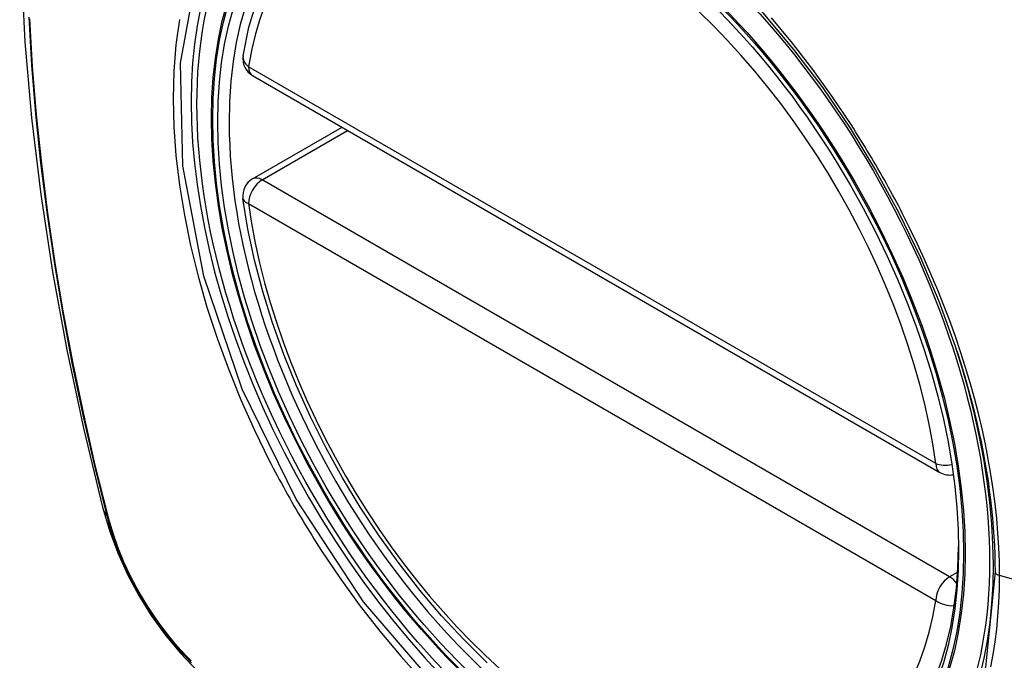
# Model space of a CAD drawing. Header units: inches. Extents: x 635 to 745, y 253 to 341.
# Tile 96 of 127: x 735.549 to 736.15, y 265.28 to 265.671. Entities that reach past the tile are written whole.
import ezdxf

# ---------------------------------------------------------------- set-up
doc = ezdxf.new("R2010")
doc.units = ezdxf.units.IN
doc.header["$MEASUREMENT"] = 0
doc.layers.add('Visible Edges(ANSI)', color=7, linetype='Continuous', lineweight=25)
doc.layers.add('Visible Tangent Edges(ANSI)', color=7, linetype='Continuous', lineweight=25)

msp = doc.modelspace()

# ---------------------------------------------------------------- linework, layer by layer
at = {"layer": 'Visible Edges(ANSI)'}
for p, q in [((735.69133, 265.63661), (736.11107, 265.39427)), ((735.69133, 265.57348), (735.746, 265.60505))]:
    msp.add_line(p, q, dxfattribs=at)
at = {"layer": 'Visible Edges(ANSI)', "flags": 128}
for points in [[(735.60323, 266.08032), (735.59038, 266.04226), (735.57932, 266.00308), (735.57002, 265.96284), (735.56247, 265.92162), (735.55662, 265.87948), (735.55248, 265.83649), (735.55, 265.79269), (735.54918, 265.74817), (735.55, 265.70297), (735.55242, 265.65716), (735.55645, 265.6108), (735.56204, 265.56397), (735.56919, 265.51672), (735.57787, 265.46912), (735.58806, 265.42124), (735.59974, 265.37316)], [(735.68558, 265.64874), (735.68918, 265.66622), (735.6941, 265.68271), (735.70035, 265.69811), (735.70791, 265.71231), (735.71677, 265.7252), (735.72689, 265.73668), (735.7382, 265.74662), (735.75061, 265.75494)], [(736.003, 265.67486), (736.02176, 265.65253), (736.03952, 265.62904), (736.05624, 265.60444), (736.07181, 265.57894), (736.08611, 265.55271), (736.09904, 265.52594), (736.11051, 265.4988), (736.12045, 265.47143)], [(735.83458, 265.2781), (735.8205, 265.292), (735.80681, 265.30676), (735.79358, 265.32232), (735.78086, 265.3386), (735.7687, 265.35553), (735.75716, 265.37303), (735.74629, 265.39102), (735.73614, 265.40943), (735.72676, 265.42818), (735.71817, 265.44717), (735.71043, 265.46633), (735.70358, 265.48557), (735.69763, 265.5048), (735.69263, 265.52395), (735.68859, 265.54292), (735.68554, 265.56165)], [(735.59974, 265.37316), (735.60398, 265.35886), (735.60912, 265.34514), (735.6151, 265.33194), (735.62191, 265.31922), (735.62952, 265.30697), (735.63796, 265.29518), (735.64728, 265.28387), (735.65754, 265.27305)]]:
    msp.add_lwpolyline(points, dxfattribs=at)
at = {"layer": 'Visible Edges(ANSI)'}
for centre, start, end in [((735.69724, 265.64683), 170.71815, 240), ((735.69724, 265.56326), 120, 187.82827), ((736.11698, 265.4045), 240, 281.23954)]:
    msp.add_arc(centre, 0.01181, start, end, dxfattribs=at)
msp.add_ellipse((735.89632, 265.47765), major_axis=(-0.15994, 0.27703), ratio=0.57735, dxfattribs=at)
msp.add_ellipse((735.8998, 265.47966), major_axis=(0.15748, -0.27276), ratio=0.57735, start_param=2.363977, end_param=7.060801, dxfattribs=at)
at = {"layer": 'Visible Tangent Edges(ANSI)'}
for p, q in [((736.10862, 265.39968), (735.68888, 265.64201)), ((735.69724, 265.5729), (735.74945, 265.60305)), ((736.11698, 265.33056), (735.69724, 265.5729)), ((735.68888, 265.55843), (736.10862, 265.3161)), ((735.60326, 265.36703), (735.60314, 265.36749)), ((736.12197, 265.33344), (736.11698, 265.33056)), ((736.33224, 265.27997), (736.14749, 265.33133))]:
    msp.add_line(p, q, dxfattribs=at)
at = {"layer": 'Visible Tangent Edges(ANSI)', "flags": 128}
for points in [[(736.14476, 265.33349), (736.13902, 265.27536), (736.12208, 265.22655), (736.09464, 265.18916), (736.05817, 265.16522), (736.01428, 265.15575), (735.9648, 265.16103), (735.91212, 265.18084), (735.85862, 265.21428), (735.80687, 265.2598), (735.75916, 265.31523), (735.71792, 265.37791), (735.68495, 265.44514), (735.66154, 265.51414), (735.64884, 265.58149), (735.64746, 265.64412), (735.65745, 265.69894)], [(735.55471, 265.67218), (735.55644, 265.64289), (735.55885, 265.61327), (735.56194, 265.58337), (735.56571, 265.55321), (735.57015, 265.52279), (735.57527, 265.49214), (735.58105, 265.46129), (735.5875, 265.43025), (735.5946, 265.39906), (735.60236, 265.36773)], [(735.60314, 265.36749), (735.59537, 265.39875), (735.58825, 265.42987), (735.58179, 265.46084), (735.57599, 265.49164), (735.57086, 265.52223), (735.5664, 265.55259), (735.56261, 265.58269), (735.55951, 265.61254), (735.55709, 265.6421), (735.55535, 265.67134)], [(735.6467, 265.6709), (735.64458, 265.6554), (735.64331, 265.63928), (735.64289, 265.62259), (735.64332, 265.60537), (735.64461, 265.58773), (735.64675, 265.56972), (735.64972, 265.55142), (735.65351, 265.53286), (735.6581, 265.51413), (735.6635, 265.49528), (735.66967, 265.47636), (735.67661, 265.45746), (735.68426, 265.43868), (735.6926, 265.42005), (735.70161, 265.40164)], [(736.05681, 265.60672), (736.04539, 265.62379), (736.03344, 265.64039), (736.02102, 265.65647), (736.00816, 265.67196)], [(736.08834, 265.55211), (736.08714, 265.55444), (736.08593, 265.55677), (736.0847, 265.55909), (736.08347, 265.56141), (736.08223, 265.56372), (736.08097, 265.56603), (736.07971, 265.56834), (736.07844, 265.57064), (736.07716, 265.57293), (736.07587, 265.57522), (736.07457, 265.57751), (736.07325, 265.57979), (736.07194, 265.58206), (736.07061, 265.58433), (736.06927, 265.5866), (736.06792, 265.58886), (736.06656, 265.59111), (736.0652, 265.59336), (736.06382, 265.5956), (736.06244, 265.59784), (736.06105, 265.60006), (736.05964, 265.60229), (736.05823, 265.6045), (736.05681, 265.60672)], [(736.14749, 265.33133), (736.14738, 265.33983), (736.14706, 265.34846), (736.14652, 265.35722), (736.14576, 265.36608), (736.1448, 265.37503), (736.14362, 265.38408), (736.14223, 265.39319), (736.14064, 265.40237), (736.13884, 265.4116), (736.13683, 265.42088), (736.13462, 265.43018), (736.13221, 265.43954), (736.12959, 265.44894), (736.12677, 265.45838), (736.12375, 265.46783), (736.12054, 265.4773), (736.11713, 265.48677), (736.11355, 265.49621), (736.10978, 265.50563), (736.10583, 265.51502), (736.10171, 265.52436), (736.09742, 265.53367), (736.09296, 265.54292), (736.08834, 265.55211)], [(736.12045, 265.47143), (736.12241, 265.46546), (736.12429, 265.45949), (736.12608, 265.45353), (736.1278, 265.44758), (736.12944, 265.44164), (736.13099, 265.43573), (736.13246, 265.42983), (736.13385, 265.42396), (736.13516, 265.4181), (736.13639, 265.41225), (736.13753, 265.40642), (736.13859, 265.40062), (736.13957, 265.39483), (736.14046, 265.38907), (736.14127, 265.38333), (736.142, 265.37763), (736.14264, 265.37196), (736.1432, 265.36633), (736.14368, 265.36074), (736.14406, 265.3552), (736.14437, 265.34969), (736.14458, 265.34424), (736.14471, 265.33884), (736.14476, 265.33349)], [(735.70161, 265.40164), (735.70281, 265.39931), (735.70402, 265.39698), (735.70524, 265.39465), (735.70646, 265.39233), (735.7077, 265.39001), (735.70895, 265.3877), (735.71021, 265.3854), (735.71148, 265.3831), (735.71276, 265.3808), (735.71405, 265.37851), (735.71535, 265.37622), (735.71666, 265.37394), (735.71798, 265.37167), (735.71931, 265.3694), (735.72065, 265.36713), (735.722, 265.36488), (735.72336, 265.36262), (735.72473, 265.36038), (735.72611, 265.35814), (735.72749, 265.3559), (735.72889, 265.35368), (735.7303, 265.35146), (735.73171, 265.34924), (735.73314, 265.34703)], [(735.60236, 265.36773), (735.60345, 265.36368), (735.60466, 265.35962), (735.60597, 265.35555), (735.60739, 265.35147), (735.60891, 265.3474), (735.61054, 265.34334), (735.61227, 265.33929), (735.6141, 265.33526), (735.61602, 265.33126), (735.61803, 265.32729), (735.62014, 265.32335), (735.62233, 265.31946), (735.6246, 265.31562), (735.62696, 265.31183), (735.62939, 265.3081), (735.6319, 265.30443), (735.63447, 265.30084), (735.63712, 265.29732), (735.63982, 265.29387), (735.64258, 265.29052), (735.6454, 265.28725), (735.64827, 265.28408), (735.65119, 265.281), (735.65414, 265.27803)], [(735.65399, 265.27916), (735.6511, 265.28209), (735.64825, 265.28512), (735.64544, 265.28824), (735.64269, 265.29145), (735.63999, 265.29475), (735.63735, 265.29812), (735.63477, 265.30157), (735.63225, 265.30509), (735.6298, 265.30868), (735.62743, 265.31233), (735.62512, 265.31603), (735.6229, 265.31979), (735.62076, 265.32359), (735.6187, 265.32744), (735.61673, 265.33132), (735.61484, 265.33524), (735.61305, 265.33918), (735.61135, 265.34314), (735.60975, 265.34711), (735.60825, 265.3511), (735.60685, 265.35509), (735.60555, 265.35908), (735.60435, 265.36306), (735.60326, 265.36703)], [(735.73314, 265.34703), (735.7446, 265.32999), (735.75657, 265.31344), (735.769, 265.29745), (735.7819, 265.28201), (735.79523, 265.26718)], [(736.14226, 265.27552), (736.14365, 265.28306), (736.14482, 265.29076), (736.14578, 265.29861), (736.14653, 265.30661), (736.14707, 265.31473), (736.14739, 265.32298), (736.14749, 265.33133)]]:
    msp.add_lwpolyline(points, dxfattribs=at)
at = {"layer": 'Visible Tangent Edges(ANSI)'}
for centre, major_axis, ratio, start_param, end_param in [((735.8988, 265.47908), (-0.17318, 0.29996), 0.57735, 5.05527, 10.652693), ((735.89875, 265.47906), (-0.15059, 0.26083), 0.57735, 4.097754, 6.89782), ((735.69724, 265.64683), (-0.01166, 0.00191), 0.667065, 0, 0.886663), ((735.69724, 265.64683), (-0.00591, -0.01023), 0.57735, 5.497787, 6.283185), ((735.69724, 265.56326), (-0.00591, -0.01023), 0.57735, 3.926991, 5.497787), ((735.69724, 265.56326), (-0.00591, 0.01023), 0.57735, 5.497787, 6.283185), ((735.69724, 265.56326), (-0.0117, -0.00161), 0.470841, 0, 0.713429), ((735.89875, 265.47906), (0.15059, -0.26083), 0.57735, 4.097754, 6.89782), ((736.11698, 265.4045), (-0.00591, -0.01023), 0.57735, 5.497787, 6.283185), ((736.11698, 265.4045), (-0.0117, -0.00161), 0.470841, 0.713429, 1.626628), ((735.71411, 265.40263), (-0.11437, -0.02947), 0.354513, 0, 0.141666), ((735.61167, 265.37063), (-0.00953, -0.00245), 0.359305, 0.141946, 0.405653), ((736.11698, 265.32092), (0.00591, 0.01023), 0.57735, 0.785398, 2.356194), ((736.11698, 265.32092), (0.00591, -0.01023), 0.57735, 1.792602, 2.356194), ((736.14963, 265.33389), (-0.00492, 0), 0.57735, 0.141897, 1.122073), ((736.11698, 265.32092), (0.01166, -0.00191), 0.667065, 4.028256, 5.068346)]:
    msp.add_ellipse(centre, major_axis=major_axis, ratio=ratio, start_param=start_param, end_param=end_param, dxfattribs=at)
for centre, major_axis in [((735.8994, 265.47943), (0.17111, -0.29637)), ((735.89642, 265.47771), (-0.1627, 0.2818)), ((735.89632, 265.47765), (0.1621, -0.28076))]:
    msp.add_ellipse(centre, major_axis=major_axis, ratio=0.57735, dxfattribs=at)

doc.saveas('drawing.dxf')
